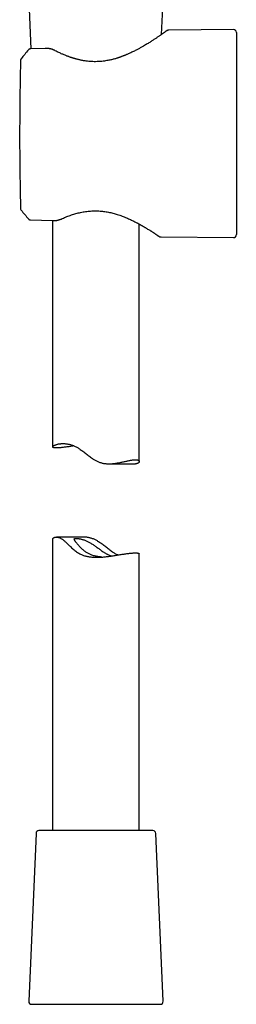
# Model space of a CAD drawing. Header units: millimetres. Extents: x 8 to 771, y 12 to 1627.
# Tile 45 of 94: x 332 to 370, y 1093 to 1263. Entities that reach past the tile are written whole.
import ezdxf

# ---------------------------------------------------------------- set-up
doc = ezdxf.new("R2010")
doc.units = ezdxf.units.MM

msp = doc.modelspace()

# ---------------------------------------------------------------- linework, layer by layer
at = {"color": 7, "linetype": 'Continuous', "lineweight": 30}
for p, q in [((333.82, 1266.13), (334.17, 1257.92)), ((356.8, 1260.42), (357.05, 1266.13)), ((369.23, 1261.26), (358.07, 1261.16)), ((369.73, 1260.76), (369.73, 1225.84)), ((333.75, 1257.74), (333.75, 1257.74)), ((336.64, 1258.01), (334.11, 1257.92)), ((334.17, 1257.92), (334.11, 1257.92)), ((336.64, 1258.01), (336.64, 1258.01)), ((332.37, 1230.59), (332.38, 1230.36)), ((332.38, 1230.59), (332.38, 1230.59)), ((332.5, 1230.06), (332.49, 1230.05)), ((333.75, 1228.56), (333.75, 1228.56)), ((334.11, 1228.38), (337.89, 1228.26)), ((335.99, 1228.32), (337.89, 1228.26)), ((337.89, 1228.26), (337.89, 1228.26)), ((337.89, 1228.26), (337.89, 1228.26)), ((337.93, 1228.26), (337.93, 1189.2)), ((352.93, 1186.66), (352.93, 1227.66)), ((356.69, 1225.45), (369.23, 1225.34)), ((347.7, 1186.28), (352.29, 1186.28)), ((337.93, 1173.24), (337.93, 1122.95)), ((343.17, 1173.63), (338.58, 1173.63)), ((352.93, 1122.95), (352.93, 1170.71)), ((335.06, 1122.47), (333.8, 1093.47)), ((354.43, 1122.95), (335.56, 1122.95)), ((355.3, 1122.95), (354.43, 1122.95)), ((357.06, 1093.47), (355.8, 1122.47)), ((334.3, 1092.95), (356.56, 1092.95))]:
    msp.add_line(p, q, dxfattribs=at)
for centre, start, end in [((369.23, 1260.76), 0, 90.5), ((369.23, 1225.84), 269.5, 0), ((335.56, 1122.45), 90, 177.5187), ((355.3, 1122.45), 2.4813, 90), ((334.3, 1093.45), 177.5187, 270), ((356.56, 1093.45), 270, 2.4813)]:
    msp.add_arc(centre, 0.5, start, end, dxfattribs=at)
for points, knots in [([(357.64, 1261.01), (357.64, 1261.01), (357.64, 1261.01), (357.62, 1261), (357.59, 1260.98), (357.55, 1260.95), (357.5, 1260.91), (357.44, 1260.87), (357.38, 1260.82), (357.3, 1260.77), (357.21, 1260.71), (357.13, 1260.65), (357.04, 1260.59), (356.95, 1260.52), (356.84, 1260.44), (356.7, 1260.35), (356.52, 1260.23), (356.35, 1260.11), (356.17, 1259.98), (355.98, 1259.86), (355.79, 1259.73), (355.58, 1259.59), (355.36, 1259.45), (355.12, 1259.29), (354.87, 1259.13), (354.59, 1258.96), (354.3, 1258.78), (353.98, 1258.59), (353.62, 1258.37), (353.21, 1258.14), (352.73, 1257.88), (352.31, 1257.66), (351.94, 1257.47), (351.63, 1257.32), (351.32, 1257.18), (351.06, 1257.06), (350.83, 1256.96), (350.66, 1256.89), (350.49, 1256.82), (350.32, 1256.75), (350.16, 1256.69), (350.01, 1256.63), (349.87, 1256.58), (349.75, 1256.53), (349.65, 1256.5), (349.56, 1256.47), (349.48, 1256.44), (349.39, 1256.41), (349.27, 1256.37), (349.15, 1256.33), (348.99, 1256.28), (348.79, 1256.22), (348.54, 1256.15), (348.27, 1256.08), (347.98, 1256.01), (347.66, 1255.94), (347.29, 1255.88), (346.9, 1255.81), (346.47, 1255.76), (346.04, 1255.73), (345.6, 1255.71), (345.14, 1255.7), (344.67, 1255.72), (344.2, 1255.75), (343.79, 1255.8), (343.44, 1255.85), (343.15, 1255.9), (342.88, 1255.95), (342.63, 1256.01), (342.4, 1256.06), (342.22, 1256.1), (342.09, 1256.14), (342, 1256.16), (341.91, 1256.19), (341.83, 1256.21), (341.76, 1256.23), (341.7, 1256.25), (341.66, 1256.26), (341.64, 1256.26), (341.62, 1256.27), (341.6, 1256.28), (341.56, 1256.29), (341.51, 1256.3), (341.44, 1256.32), (341.36, 1256.35), (341.25, 1256.39), (341.12, 1256.43), (340.97, 1256.48), (340.8, 1256.54), (340.61, 1256.61), (340.41, 1256.69), (340.19, 1256.77), (339.95, 1256.87), (339.7, 1256.98), (339.43, 1257.09), (339.15, 1257.22), (338.85, 1257.36), (338.55, 1257.51), (338.34, 1257.62), (338.23, 1257.67)], [0, 0, 0, 0, 0.010031, 0.024934, 0.039248, 0.052969, 0.066091, 0.078611, 0.090525, 0.103653, 0.115947, 0.127405, 0.138038, 0.147952, 0.157627, 0.173796, 0.189435, 0.204538, 0.219097, 0.233105, 0.246924, 0.261244, 0.276084, 0.29145, 0.30735, 0.323792, 0.340782, 0.358204, 0.375764, 0.398897, 0.422234, 0.44576, 0.459702, 0.473693, 0.487575, 0.500682, 0.508579, 0.516124, 0.523322, 0.530175, 0.536689, 0.542865, 0.548705, 0.553887, 0.557764, 0.56091, 0.564051, 0.56783, 0.572247, 0.577177, 0.582482, 0.591053, 0.600452, 0.610683, 0.621749, 0.633655, 0.646352, 0.661865, 0.677222, 0.692425, 0.707492, 0.72447, 0.741319, 0.758059, 0.774704, 0.785747, 0.79657, 0.80669, 0.816075, 0.824721, 0.832626, 0.8363, 0.839788, 0.843089, 0.846204, 0.849125, 0.85151, 0.852822, 0.853725, 0.854243, 0.855054, 0.856468, 0.858488, 0.861112, 0.864342, 0.868776, 0.874003, 0.880025, 0.886843, 0.89446, 0.902879, 0.912105, 0.922143, 0.933, 0.944686, 0.957212, 0.970594, 0.984849, 1, 1, 1, 1]), ([(358.07, 1261.16), (358.05, 1261.16), (358, 1261.16), (357.94, 1261.15), (357.87, 1261.14), (357.82, 1261.12), (357.76, 1261.09), (357.72, 1261.07), (357.67, 1261.04), (357.65, 1261.02), (357.64, 1261.01)], [0, 0, 0, 0, 0.116216, 0.23166, 0.34794, 0.466731, 0.589727, 0.718585, 0.854867, 1, 1, 1, 1]), ([(333.74, 1257.74), (333.53, 1257.49), (333.11, 1256.98), (332.69, 1256.47), (332.49, 1256.21)], [0, 0, 0, 0, 0.505845, 1, 1, 1, 1]), ([(334.11, 1257.92), (334.07, 1257.92), (334.01, 1257.91), (333.91, 1257.87), (333.82, 1257.82), (333.77, 1257.77), (333.74, 1257.74)], [0, 0, 0, 0, 0.247304, 0.500268, 0.753094, 1, 1, 1, 1]), ([(334.11, 1257.92), (334.07, 1257.92), (334.01, 1257.91), (333.91, 1257.87), (333.82, 1257.82), (333.77, 1257.77), (333.74, 1257.74)], [0, 0, 0, 0, 0.2473091, 0.5002684, 0.753089, 1, 1, 1, 1]), ([(338.23, 1257.67), (338.19, 1257.7), (338.1, 1257.74), (337.98, 1257.79), (337.85, 1257.84), (337.73, 1257.88), (337.6, 1257.91), (337.47, 1257.94), (337.33, 1257.96), (337.18, 1257.99), (337.01, 1258), (336.83, 1258.01), (336.7, 1258.01), (336.64, 1258.01)], [0, 0, 0, 0, 0.092865, 0.182387, 0.265738, 0.343178, 0.425306, 0.501851, 0.585827, 0.677349, 0.776624, 0.883994, 1, 1, 1, 1]), ([(332.38, 1255.91), (332.37, 1255.63), (332.35, 1254.71), (332.32, 1253.16), (332.29, 1251.25), (332.26, 1249.34), (332.24, 1247.44), (332.23, 1245.53), (332.22, 1243.63), (332.22, 1241.72), (332.23, 1239.81), (332.25, 1237.91), (332.27, 1236), (332.3, 1234.1), (332.34, 1232.29), (332.36, 1231.13), (332.38, 1230.59)], [0, 0, 0, 0, 0.033632, 0.108899, 0.184165, 0.259432, 0.334699, 0.409966, 0.485232, 0.560499, 0.635766, 0.711033, 0.786299, 0.861566, 0.936833, 1, 1, 1, 1]), ([(332.49, 1256.21), (332.47, 1256.19), (332.44, 1256.15), (332.41, 1256.07), (332.39, 1255.99), (332.38, 1255.94), (332.38, 1255.91)], [0, 0, 0, 0, 0.24832, 0.499987, 0.751658, 1, 1, 1, 1]), ([(332.38, 1230.36), (332.38, 1230.33), (332.39, 1230.28), (332.4, 1230.21), (332.42, 1230.18), (332.42, 1230.17)], [0, 0, 0, 0, 0.423346, 0.852584, 1, 1, 1, 1]), ([(332.44, 1230.15), (332.44, 1230.14), (332.45, 1230.11), (332.48, 1230.08), (332.49, 1230.05)], [0, 0, 0, 0, 0.2625623, 1, 1, 1, 1]), ([(332.49, 1230.05), (332.7, 1229.81), (333.11, 1229.31), (333.53, 1228.81), (333.75, 1228.56)], [0, 0, 0, 0, 0.494812, 1, 1, 1, 1]), ([(339.39, 1228.54), (339.52, 1228.6), (339.78, 1228.71), (340.18, 1228.87), (340.57, 1229.03), (340.97, 1229.17), (341.37, 1229.31), (341.77, 1229.43), (342.17, 1229.54), (342.57, 1229.63), (342.98, 1229.72), (343.41, 1229.8), (343.85, 1229.86), (344.29, 1229.91), (344.72, 1229.94), (345.14, 1229.95), (345.55, 1229.95), (345.94, 1229.94), (346.35, 1229.91), (346.76, 1229.86), (347.18, 1229.8), (347.59, 1229.73), (347.99, 1229.64), (348.38, 1229.55), (348.76, 1229.44), (349.15, 1229.32), (349.55, 1229.19), (349.95, 1229.05), (350.33, 1228.9), (350.71, 1228.74), (351.07, 1228.59), (351.41, 1228.44), (351.72, 1228.29), (352, 1228.15), (352.27, 1228.01), (352.47, 1227.91), (352.62, 1227.83), (352.72, 1227.77), (352.82, 1227.72), (352.91, 1227.67), (353, 1227.62), (353.08, 1227.58), (353.15, 1227.54), (353.2, 1227.51), (353.24, 1227.49), (353.27, 1227.47), (353.31, 1227.45), (353.36, 1227.42), (353.42, 1227.38), (353.49, 1227.34), (353.59, 1227.29), (353.71, 1227.22), (353.85, 1227.13), (353.99, 1227.05), (354.17, 1226.95), (354.38, 1226.81), (354.63, 1226.66), (354.82, 1226.54), (354.97, 1226.45), (355.08, 1226.38), (355.19, 1226.31), (355.31, 1226.23), (355.43, 1226.15), (355.55, 1226.07), (355.68, 1225.99), (355.8, 1225.91), (355.92, 1225.83), (356.02, 1225.76), (356.1, 1225.71), (356.17, 1225.66), (356.23, 1225.62), (356.28, 1225.59), (356.31, 1225.57), (356.31, 1225.56), (356.31, 1225.56)], [0, 0, 0, 0, 0.020372, 0.040288, 0.059773, 0.078847, 0.097524, 0.115492, 0.133098, 0.150345, 0.16724, 0.186014, 0.20434, 0.22222, 0.239658, 0.256643, 0.273142, 0.289185, 0.304804, 0.322243, 0.339529, 0.356715, 0.373817, 0.390706, 0.407367, 0.423828, 0.442812, 0.461592, 0.480201, 0.498662, 0.516926, 0.534948, 0.551343, 0.567034, 0.582009, 0.596262, 0.602425, 0.608442, 0.614311, 0.620033, 0.625607, 0.630689, 0.63497, 0.638059, 0.640535, 0.642517, 0.644996, 0.648192, 0.652106, 0.656737, 0.662085, 0.67159, 0.681284, 0.691057, 0.70091, 0.720141, 0.739687, 0.759593, 0.769237, 0.779514, 0.790462, 0.802081, 0.814371, 0.829148, 0.844782, 0.861267, 0.878594, 0.896757, 0.912526, 0.928867, 0.945779, 0.963266, 0.981335, 1, 1, 1, 1]), ([(333.75, 1228.56), (333.76, 1228.55), (333.79, 1228.52), (333.85, 1228.47), (333.93, 1228.42), (334.02, 1228.39), (334.08, 1228.39), (334.11, 1228.39)], [0, 0, 0, 0, 0.149599, 0.294269, 0.563167, 0.799549, 1, 1, 1, 1]), ([(337.89, 1228.26), (337.94, 1228.26), (338.04, 1228.26), (338.17, 1228.26), (338.29, 1228.27), (338.4, 1228.28), (338.5, 1228.29), (338.59, 1228.3), (338.66, 1228.31), (338.71, 1228.32), (338.76, 1228.33), (338.83, 1228.35), (338.91, 1228.37), (339.02, 1228.4), (339.13, 1228.43), (339.26, 1228.48), (339.35, 1228.52), (339.39, 1228.54)], [0, 0, 0, 0, 0.092667, 0.176058, 0.250448, 0.316017, 0.389905, 0.448459, 0.491754, 0.516433, 0.549826, 0.594889, 0.651732, 0.720495, 0.801338, 0.894444, 1, 1, 1, 1]), ([(356.31, 1225.56), (356.34, 1225.54), (356.4, 1225.51), (356.5, 1225.47), (356.6, 1225.45), (356.66, 1225.45), (356.69, 1225.45)], [0, 0, 0, 0, 0.262336, 0.517907, 0.764397, 1, 1, 1, 1]), ([(339.2, 1189.04), (339.12, 1189.03), (338.98, 1189.02), (338.78, 1189.01), (338.6, 1189.01), (338.44, 1189.01), (338.3, 1189.02), (338.19, 1189.04), (338.09, 1189.06), (338.02, 1189.08), (337.97, 1189.12), (337.94, 1189.16), (337.93, 1189.2), (337.94, 1189.25), (337.98, 1189.3), (338.04, 1189.35), (338.12, 1189.41), (338.22, 1189.47), (338.34, 1189.52), (338.49, 1189.58), (338.66, 1189.63), (338.85, 1189.68), (339.05, 1189.72), (339.24, 1189.74), (339.43, 1189.76), (339.64, 1189.77), (339.84, 1189.77), (340.05, 1189.76), (340.25, 1189.74), (340.47, 1189.71), (340.69, 1189.67), (340.92, 1189.62), (341.15, 1189.55), (341.39, 1189.48), (341.62, 1189.38), (341.86, 1189.28), (342.1, 1189.15), (342.34, 1189.02), (342.6, 1188.85), (342.87, 1188.66), (343.16, 1188.44), (343.45, 1188.22), (343.75, 1187.99), (344.04, 1187.75), (344.35, 1187.52), (344.66, 1187.3), (344.94, 1187.11), (345.19, 1186.95), (345.42, 1186.83), (345.65, 1186.71), (345.88, 1186.61), (346.13, 1186.51), (346.38, 1186.44), (346.63, 1186.38), (346.87, 1186.33), (347.13, 1186.3), (347.38, 1186.28), (347.63, 1186.27), (347.91, 1186.28), (348.22, 1186.29), (348.54, 1186.32), (348.86, 1186.37), (349.18, 1186.42), (349.49, 1186.47), (349.79, 1186.53), (350.08, 1186.59), (350.36, 1186.66), (350.64, 1186.72), (350.9, 1186.78), (351.16, 1186.83), (351.4, 1186.88), (351.64, 1186.92), (351.86, 1186.95), (352.07, 1186.97), (352.26, 1186.98), (352.43, 1186.97), (352.56, 1186.95), (352.68, 1186.93), (352.76, 1186.89), (352.83, 1186.85), (352.89, 1186.8), (352.92, 1186.74), (352.94, 1186.68), (352.93, 1186.62), (352.9, 1186.55), (352.86, 1186.48), (352.79, 1186.42), (352.7, 1186.36), (352.59, 1186.32), (352.47, 1186.29), (352.36, 1186.28), (352.3, 1186.28), (352.29, 1186.28)], [0, 0, 0, 0, 0.012493, 0.024996, 0.037488, 0.050348, 0.063218, 0.076078, 0.08857, 0.101072, 0.113564, 0.126409, 0.139264, 0.152109, 0.164799, 0.177499, 0.19019, 0.203224, 0.216267, 0.2293, 0.242437, 0.255584, 0.268719, 0.278905, 0.289104, 0.299301, 0.309484, 0.318479, 0.327478, 0.336472, 0.345706, 0.354948, 0.364181, 0.373188, 0.382204, 0.391211, 0.400525, 0.409849, 0.419165, 0.430897, 0.442642, 0.454394, 0.466137, 0.478107, 0.490087, 0.50206, 0.514022, 0.521966, 0.529913, 0.537854, 0.546023, 0.5542, 0.562366, 0.570332, 0.578307, 0.586274, 0.594512, 0.602756, 0.610996, 0.622033, 0.633082, 0.644122, 0.655455, 0.666796, 0.67813, 0.689787, 0.701451, 0.713107, 0.725029, 0.73696, 0.748882, 0.761849, 0.774828, 0.787794, 0.801235, 0.81469, 0.828131, 0.839755, 0.851388, 0.863013, 0.87494, 0.886876, 0.898805, 0.911137, 0.923477, 0.935809, 0.948458, 0.961117, 0.973763, 0.985706, 0.997648, 1, 1, 1, 1]), ([(341.63, 1189.38), (341.55, 1189.36), (341.35, 1189.33), (341.05, 1189.28), (340.72, 1189.23), (340.39, 1189.18), (340.07, 1189.14), (339.76, 1189.1), (339.46, 1189.06), (339.28, 1189.05), (339.2, 1189.04)], [0, 0, 0, 0, 0.081761, 0.205044, 0.328421, 0.451701, 0.587672, 0.723642, 0.861821, 1, 1, 1, 1]), ([(337.93, 1173.24), (337.93, 1173.25), (337.94, 1173.29), (337.96, 1173.35), (338.01, 1173.42), (338.07, 1173.48), (338.16, 1173.54), (338.27, 1173.58), (338.4, 1173.61), (338.53, 1173.63), (338.65, 1173.63), (338.77, 1173.61), (338.89, 1173.59), (339.02, 1173.55), (339.15, 1173.5), (339.29, 1173.43), (339.44, 1173.35), (339.59, 1173.25), (339.77, 1173.12), (339.96, 1172.96), (340.17, 1172.78), (340.39, 1172.57), (340.61, 1172.36), (340.83, 1172.14), (341.08, 1171.91), (341.35, 1171.66), (341.65, 1171.4), (341.93, 1171.18), (342.21, 1170.98), (342.48, 1170.82), (342.76, 1170.67), (343.03, 1170.55), (343.3, 1170.45), (343.57, 1170.37), (343.84, 1170.3), (344.12, 1170.24), (344.41, 1170.2), (344.7, 1170.17), (344.99, 1170.15), (345.27, 1170.14), (345.56, 1170.13), (345.85, 1170.14), (346.14, 1170.15), (346.45, 1170.17), (346.77, 1170.19), (347.1, 1170.23), (347.43, 1170.26), (347.76, 1170.31), (348.08, 1170.35), (348.42, 1170.4), (348.77, 1170.45), (349.13, 1170.51), (349.48, 1170.56), (349.82, 1170.62), (350.15, 1170.67), (350.47, 1170.72), (350.79, 1170.76), (351.11, 1170.8), (351.4, 1170.84), (351.58, 1170.86), (351.67, 1170.86)], [0, 0, 0, 0, 0.0148207, 0.0345386, 0.0542432, 0.0744544, 0.0946803, 0.1148868, 0.1339703, 0.1530511, 0.1660441, 0.1790456, 0.1920354, 0.2047973, 0.2175715, 0.2303304, 0.2436259, 0.2569392, 0.2702407, 0.2879974, 0.3057767, 0.3235466, 0.3416955, 0.3598521, 0.3780047, 0.3994388, 0.4208794, 0.4423025, 0.4589025, 0.475536, 0.4921601, 0.5087473, 0.5229783, 0.5372223, 0.5514541, 0.5661375, 0.5808339, 0.5955193, 0.6097293, 0.6239488, 0.6381605, 0.6526651, 0.6671776, 0.6816835, 0.6986026, 0.715532, 0.7324524, 0.7497124, 0.7669819, 0.7842423, 0.8045007, 0.8247735, 0.8450318, 0.8658379, 0.8866598, 0.9074654, 0.9304128, 0.9533599, 0.9766801, 1, 1, 1, 1]), ([(346.46, 1170.17), (346.38, 1170.18), (346.2, 1170.19), (345.92, 1170.22), (345.62, 1170.27), (345.32, 1170.33), (345.03, 1170.4), (344.75, 1170.49), (344.49, 1170.59), (344.24, 1170.7), (344, 1170.83), (343.78, 1170.97), (343.57, 1171.11), (343.37, 1171.26), (343.19, 1171.42), (343.01, 1171.58), (342.84, 1171.75), (342.68, 1171.91), (342.53, 1172.08), (342.38, 1172.24), (342.25, 1172.4), (342.12, 1172.55), (342.01, 1172.7), (341.91, 1172.83), (341.83, 1172.94), (341.76, 1173.05), (341.72, 1173.13), (341.69, 1173.21), (341.68, 1173.27), (341.69, 1173.32), (341.72, 1173.35), (341.78, 1173.38), (341.86, 1173.4), (341.95, 1173.4), (342.07, 1173.4), (342.21, 1173.4), (342.36, 1173.38), (342.54, 1173.35), (342.74, 1173.31), (342.95, 1173.26), (343.17, 1173.2), (343.39, 1173.12), (343.63, 1173.03), (343.87, 1172.93), (344.1, 1172.81), (344.34, 1172.68), (344.57, 1172.55), (344.81, 1172.4), (345.06, 1172.24), (345.3, 1172.07), (345.54, 1171.9), (345.79, 1171.72), (346.03, 1171.54), (346.28, 1171.36), (346.53, 1171.18), (346.76, 1171.03), (346.97, 1170.9), (347.15, 1170.79), (347.32, 1170.7), (347.49, 1170.61), (347.66, 1170.53), (347.82, 1170.46), (347.97, 1170.4), (348.07, 1170.37), (348.11, 1170.35)], [0, 0, 0, 0, 0.01432, 0.032769, 0.049851, 0.066933, 0.084581, 0.102228, 0.118275, 0.134323, 0.150797, 0.167272, 0.183061, 0.198867, 0.214663, 0.230882, 0.247111, 0.263331, 0.279855, 0.296389, 0.312909, 0.330022, 0.347154, 0.364258, 0.38038, 0.3965, 0.41308, 0.42966, 0.445789, 0.461919, 0.47852, 0.495122, 0.511242, 0.527363, 0.543915, 0.560467, 0.577235, 0.594002, 0.611279, 0.628556, 0.6449, 0.661245, 0.678094, 0.694945, 0.710886, 0.726829, 0.743109, 0.759391, 0.776426, 0.793478, 0.810518, 0.828033, 0.84556, 0.863074, 0.881817, 0.900556, 0.913351, 0.926156, 0.938948, 0.951477, 0.964019, 0.976547, 0.989579, 1, 1, 1, 1]), ([(349.23, 1170.53), (349.16, 1170.56), (349, 1170.63), (348.77, 1170.75), (348.53, 1170.89), (348.27, 1171.05), (347.99, 1171.24), (347.7, 1171.46), (347.41, 1171.69), (347.12, 1171.92), (346.82, 1172.15), (346.52, 1172.38), (346.21, 1172.6), (345.93, 1172.79), (345.67, 1172.95), (345.45, 1173.07), (345.22, 1173.19), (344.98, 1173.3), (344.74, 1173.39), (344.49, 1173.46), (344.24, 1173.52), (343.99, 1173.57), (343.74, 1173.6), (343.49, 1173.62), (343.29, 1173.63), (343.19, 1173.63), (343.17, 1173.63)], [0, 0, 0, 0, 0.038808, 0.080712, 0.122658, 0.164571, 0.217351, 0.270189, 0.323063, 0.37589, 0.429744, 0.483641, 0.537508, 0.591321, 0.62706, 0.662815, 0.698542, 0.735294, 0.772081, 0.80882, 0.844656, 0.880533, 0.916378, 0.953438, 0.990531, 1, 1, 1, 1]), ([(351.67, 1170.86), (351.74, 1170.87), (351.89, 1170.88), (352.08, 1170.89), (352.26, 1170.89), (352.42, 1170.89), (352.56, 1170.88), (352.68, 1170.87), (352.77, 1170.84), (352.84, 1170.82), (352.9, 1170.78), (352.93, 1170.75), (352.93, 1170.72), (352.93, 1170.71)], [0, 0, 0, 0, 0.090767, 0.181604, 0.272371, 0.365802, 0.459311, 0.552743, 0.643503, 0.734332, 0.825094, 0.918418, 1, 1, 1, 1])]:
    msp.add_open_spline(points, degree=3, knots=knots, dxfattribs=at)

doc.saveas('drawing.dxf')
